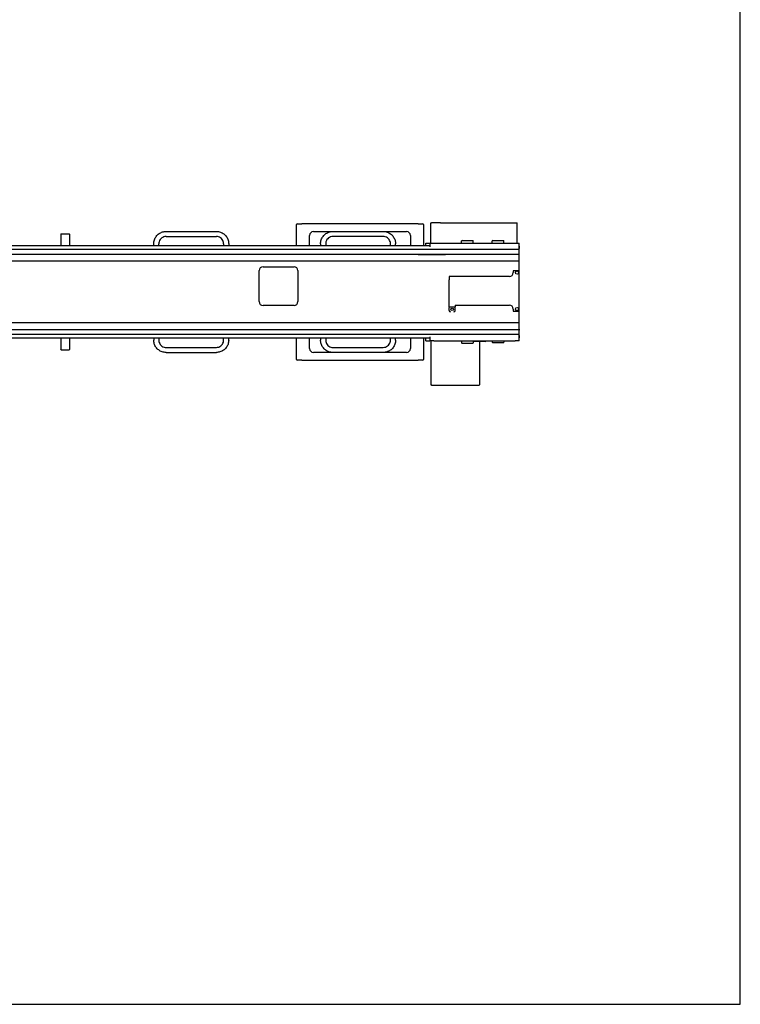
# Model space of a CAD drawing. Header units: millimetres. Extents: x -57594 to -45714, y -4242 to 13786.
# Tile 6 of 23: x -47571 to -45714, y -4242 to -1703. Entities that reach past the tile are written whole.
import ezdxf

# ---------------------------------------------------------------- set-up
doc = ezdxf.new("R2010")
doc.units = ezdxf.units.MM
doc.header["$LTSCALE"] = 50

msp = doc.modelspace()

# ---------------------------------------------------------------- linework, layer by layer
at = {"color": 253}
for p, q in [((-46858.034, -2286.116), (-46858.034, -2231.016)), ((-46856.034, -2229.016), (-46844.034, -2229.016)), ((-46544.034, -2229.016), (-46844.034, -2229.016)), ((-46544.034, -2229.016), (-46532.034, -2229.016)), ((-46530.034, -2231.016), (-46530.034, -2286.116)), ((-46511.034, -2226.716), (-46510.086, -2226.716)), ((-46511.034, -2278.716), (-46511.034, -2226.716)), ((-46486.326, -2226.716), (-46510.086, -2226.716)), ((-46486.326, -2226.716), (-46289.034, -2226.716)), ((-46289.034, -2278.716), (-46289.034, -2226.716)), ((-47464.23, -2254.516), (-47465.23, -2255.516)), ((-47443.23, -2255.516), (-47465.23, -2255.516)), ((-47465.23, -2255.516), (-47465.23, -2286.116)), ((-47464.23, -2254.516), (-47444.23, -2254.516)), ((-47444.23, -2254.516), (-47443.23, -2255.516)), ((-47443.23, -2255.516), (-47443.23, -2286.116)), ((-47194.034, -2248.716), (-47064.034, -2248.716)), ((-46824.034, -2286.116), (-46824.034, -2259.016)), ((-46814.034, -2249.016), (-46574.034, -2249.016)), ((-46564.034, -2259.016), (-46564.034, -2286.116)), ((-47225.534, -2286.116), (-47225.534, -2280.216)), ((-47212.534, -2286.116), (-47212.534, -2280.216)), ((-47194.034, -2261.716), (-47064.034, -2261.716)), ((-47045.534, -2280.216), (-47045.534, -2286.116)), ((-47032.534, -2280.216), (-47032.534, -2286.116)), ((-46795.534, -2280.216), (-46795.534, -2286.116)), ((-46782.534, -2280.216), (-46782.534, -2286.116)), ((-46634.034, -2261.716), (-46764.034, -2261.716)), ((-46615.534, -2286.116), (-46615.534, -2280.216)), ((-46602.534, -2286.116), (-46602.534, -2280.216)), ((-46524.034, -2286.116), (-46524.034, -2278.716)), ((-46524.034, -2278.716), (-46514.034, -2278.716)), ((-46514.034, -2278.716), (-46504.034, -2278.716)), ((-46514.034, -2278.716), (-46514.034, -2286.116)), ((-46504.034, -2278.716), (-46294.034, -2278.716)), ((-46430.534, -2271.716), (-46432.034, -2273.216)), ((-46432.034, -2278.716), (-46432.034, -2273.216)), ((-46430.534, -2271.716), (-46403.534, -2271.716)), ((-46403.534, -2271.716), (-46402.034, -2273.216)), ((-46402.034, -2278.716), (-46402.034, -2273.216)), ((-46351.534, -2271.716), (-46353.034, -2273.216)), ((-46353.034, -2278.716), (-46353.034, -2273.216)), ((-46351.534, -2271.716), (-46324.534, -2271.716)), ((-46324.534, -2271.716), (-46323.034, -2273.216)), ((-46323.034, -2278.716), (-46323.034, -2273.216)), ((-46294.034, -2278.716), (-46284.034, -2278.716)), ((-46284.034, -2278.748), (-46284.034, -2278.716)), ((-46284.034, -2281.216), (-46284.034, -2278.748)), ((-46284.034, -2501.63), (-46284.034, -2278.748)), ((-46284.034, -2286.216), (-46284.034, -2281.216)), ((-46284.034, -2295.63), (-49414.49, -2295.63)), ((-46284.034, -2307.801), (-49414.034, -2307.801)), ((-46514.034, -2286.116), (-48344.754, -2286.116)), ((-46474.034, -2308.716), (-46544.034, -2308.716)), ((-46513.984, -2286.116), (-46514.034, -2286.116)), ((-46513.984, -2286.116), (-46513.984, -2288.716)), ((-46284.034, -2286.116), (-46284.084, -2286.116)), ((-46284.084, -2288.716), (-46284.084, -2286.116)), ((-46284.034, -2286.216), (-46284.034, -2288.716)), ((-46284.034, -2288.716), (-46284.034, -2292.716)), ((-46284.034, -2292.716), (-46284.034, -2288.716)), ((-46284.034, -2295.53), (-46284.034, -2292.716)), ((-46284.034, -2306.216), (-46284.034, -2292.716)), ((-46284.034, -2325.716), (-49414.034, -2325.716)), ((-46284.034, -2349.849), (-46284.034, -2320.666)), ((-46954.034, -2429.716), (-46954.034, -2349.716)), ((-46944.034, -2339.716), (-46864.034, -2339.716)), ((-46854.034, -2349.716), (-46854.034, -2429.716)), ((-46299.034, -2349.849), (-46299.034, -2354.849)), ((-46284.034, -2349.849), (-46299.034, -2349.849)), ((-46284.034, -2370.716), (-46284.034, -2349.849)), ((-46309.034, -2364.849), (-46464.034, -2364.849)), ((-46464.034, -2364.849), (-46464.034, -2373.216)), ((-46464.034, -2438.716), (-46464.034, -2373.216)), ((-46864.034, -2439.716), (-46944.034, -2439.716)), ((-46464.034, -2442.716), (-46464.034, -2438.716)), ((-46464.034, -2442.716), (-46449.034, -2442.716)), ((-46464.034, -2442.716), (-46464.034, -2444.716)), ((-46464.034, -2452.716), (-46464.034, -2444.716)), ((-46449.034, -2438.716), (-46309.024, -2438.849)), ((-46449.034, -2438.716), (-46449.034, -2442.716)), ((-46449.034, -2444.716), (-46449.034, -2442.716)), ((-46449.034, -2452.716), (-46449.034, -2444.716)), ((-46299.034, -2448.849), (-46299.034, -2453.849)), ((-46299.034, -2453.849), (-46284.034, -2453.849)), ((-46284.034, -2453.849), (-46284.034, -2438.716)), ((-49414.034, -2483.716), (-46284.034, -2483.716)), ((-49414.49, -2513.801), (-46284.034, -2513.801)), ((-49414.034, -2501.63), (-46284.034, -2501.63)), ((-46284.034, -2500.716), (-46284.034, -2503.216)), ((-46284.034, -2516.716), (-46284.034, -2503.216)), ((-46284.034, -2516.716), (-46284.034, -2513.901)), ((-48344.754, -2523.316), (-46514.034, -2523.316)), ((-47465.23, -2523.316), (-47465.23, -2553.516)), ((-47443.23, -2523.316), (-47443.23, -2553.516)), ((-47225.534, -2523.316), (-47225.534, -2529.216)), ((-47212.534, -2523.316), (-47212.534, -2529.216)), ((-47045.534, -2529.216), (-47045.534, -2523.316)), ((-47032.534, -2529.216), (-47032.534, -2523.316)), ((-46858.034, -2578.716), (-46858.034, -2523.316)), ((-46824.034, -2550.716), (-46824.034, -2523.316)), ((-46795.534, -2523.316), (-46795.534, -2529.216)), ((-46782.534, -2523.316), (-46782.534, -2529.216)), ((-46615.534, -2529.216), (-46615.534, -2523.316)), ((-46602.534, -2529.216), (-46602.534, -2523.316)), ((-46564.034, -2523.316), (-46564.034, -2550.716)), ((-46530.034, -2523.316), (-46530.034, -2578.716)), ((-46524.034, -2530.716), (-46524.034, -2523.316)), ((-46524.034, -2530.716), (-46514.034, -2530.716)), ((-46514.034, -2523.316), (-46514.034, -2530.716)), ((-46514.034, -2523.316), (-46513.984, -2523.316)), ((-46504.034, -2530.716), (-46514.034, -2530.716)), ((-46513.984, -2520.716), (-46513.984, -2523.316)), ((-46510.534, -2643.716), (-46510.534, -2530.716)), ((-46504.034, -2530.716), (-46294.034, -2530.716)), ((-46432.034, -2530.716), (-46432.034, -2536.216)), ((-46430.534, -2537.716), (-46432.034, -2536.216)), ((-46403.534, -2537.716), (-46430.534, -2537.716)), ((-46403.534, -2537.716), (-46402.034, -2536.216)), ((-46402.034, -2530.716), (-46402.034, -2536.216)), ((-46371.034, -2532.716), (-46402.034, -2532.716)), ((-46385.534, -2643.716), (-46385.534, -2532.716)), ((-46371.034, -2532.716), (-46369.034, -2530.716)), ((-46353.034, -2530.716), (-46353.034, -2534.216)), ((-46351.534, -2535.716), (-46353.034, -2534.216)), ((-46324.534, -2535.716), (-46351.534, -2535.716)), ((-46324.534, -2535.716), (-46323.034, -2534.216)), ((-46323.034, -2530.716), (-46323.034, -2534.216)), ((-46284.034, -2530.716), (-46294.034, -2530.716)), ((-46284.084, -2523.316), (-46284.084, -2520.716)), ((-46284.084, -2523.316), (-46284.034, -2523.316)), ((-46284.034, -2516.716), (-46284.034, -2520.716)), ((-46284.034, -2520.716), (-46284.034, -2516.716)), ((-46284.034, -2520.716), (-46284.034, -2523.216)), ((-46284.034, -2528.216), (-46284.034, -2523.216)), ((-46284.034, -2530.684), (-46284.034, -2528.216)), ((-46284.034, -2530.716), (-46284.034, -2530.684)), ((-47464.23, -2554.516), (-47465.23, -2553.516)), ((-47444.23, -2554.516), (-47464.23, -2554.516)), ((-47444.23, -2554.516), (-47443.23, -2553.516)), ((-47194.034, -2547.716), (-47064.034, -2547.716)), ((-47194.034, -2560.716), (-47064.034, -2560.716)), ((-46574.034, -2560.716), (-46814.034, -2560.716)), ((-46764.034, -2547.716), (-46634.034, -2547.716)), ((-46844.034, -2580.716), (-46856.034, -2580.716)), ((-46844.034, -2580.716), (-46544.034, -2580.716)), ((-46532.034, -2580.716), (-46544.034, -2580.716)), ((-46508.534, -2645.716), (-46510.534, -2643.716)), ((-46387.534, -2645.716), (-46508.534, -2645.716)), ((-46387.534, -2645.716), (-46385.534, -2643.716))]:
    msp.add_line(p, q, dxfattribs=at)
msp.add_lwpolyline([(-45713.773, -4241.894), (-45713.773, -41.894), (-51653.773, -41.894), (-51653.773, -4241.894)], close=True)
for centre, radius in [((-46289.034, -2354.849), 4.2), ((-46456.534, -2449.716), 3.2), ((-46289.034, -2448.849), 4.2)]:
    msp.add_circle(centre, radius, dxfattribs=at)
for centre, radius, start, end in [((-46856.034, -2231.016), 2, 90, 180), ((-46532.034, -2231.016), 2, 0, 90), ((-46814.034, -2259.016), 10, 90, 180), ((-46574.034, -2259.016), 10, 0, 90), ((-46944.034, -2349.716), 10, 90, 180), ((-46864.034, -2349.716), 10, 0, 90), ((-46309.034, -2354.849), 10, 270, 0), ((-46944.034, -2429.716), 10, 180, 270), ((-46864.034, -2429.716), 10, 270, 0), ((-46461.034, -2452.716), 3, 180, 270), ((-46452.034, -2452.716), 3, 270, 0), ((-46309.034, -2448.849), 10, 0, 90), ((-46814.034, -2550.716), 10, 180, 270), ((-46574.034, -2550.716), 10, 270, 0), ((-46856.034, -2578.716), 2, 180, 270), ((-46532.034, -2578.716), 2, 270, 0)]:
    msp.add_arc(centre, radius, start, end, dxfattribs=at)
for points, knots in [([(-47225.534, -2280.216), (-47225.534, -2276.811), (-47224.967, -2273.362), (-47222.808, -2266.968), (-47221.207, -2263.936), (-47217.183, -2258.592), (-47214.708, -2256.215), (-47209.205, -2252.408), (-47206.109, -2250.93), (-47200.034, -2249.149), (-47197.019, -2248.716), (-47194.034, -2248.716)], [0, 0, 0, 0, 1.02151794, 1.02151794, 2.02458295, 2.02458295, 3.02831041, 3.02831041, 4.0320143, 4.0320143, 4.92755684, 4.92755684, 4.92755684, 4.92755684]), ([(-47064.034, -2248.716), (-47060.629, -2248.716), (-47057.18, -2249.283), (-47050.786, -2251.442), (-47047.754, -2253.043), (-47042.41, -2257.067), (-47040.033, -2259.542), (-47036.226, -2265.044), (-47034.748, -2268.141), (-47032.967, -2274.216), (-47032.534, -2277.231), (-47032.534, -2280.216)], [0, 0, 0, 0, 1.02151794, 1.02151794, 2.02458295, 2.02458295, 3.02831041, 3.02831041, 4.0320143, 4.0320143, 4.92755684, 4.92755684, 4.92755684, 4.92755684]), ([(-46795.534, -2280.216), (-46795.534, -2276.811), (-46794.967, -2273.362), (-46792.808, -2266.968), (-46791.207, -2263.936), (-46787.183, -2258.592), (-46784.708, -2256.215), (-46779.205, -2252.408), (-46776.109, -2250.93), (-46771.417, -2249.554), (-46769.896, -2249.229), (-46768.359, -2249.016)], [0, 0, 0, 0, 1.02151794, 1.02151794, 2.02458295, 2.02458295, 3.02831041, 3.02831041, 4.0320143, 4.0320143, 4.49508046, 4.49508046, 4.49508046, 4.49508046]), ([(-46629.716, -2249.016), (-46627.755, -2249.288), (-46625.817, -2249.743), (-46620.786, -2251.442), (-46617.754, -2253.043), (-46612.41, -2257.067), (-46610.033, -2259.542), (-46606.226, -2265.044), (-46604.748, -2268.141), (-46602.967, -2274.216), (-46602.534, -2277.231), (-46602.534, -2280.216)], [0.43145581, 0.43145581, 0.43145581, 0.43145581, 1.02151794, 1.02151794, 2.02458295, 2.02458295, 3.02831041, 3.02831041, 4.0320143, 4.0320143, 4.92755684, 4.92755684, 4.92755684, 4.92755684]), ([(-47194.034, -2261.716), (-47196.034, -2261.716), (-47198.059, -2262.049), (-47201.814, -2263.317), (-47203.595, -2264.257), (-47206.733, -2266.62), (-47208.129, -2268.074), (-47210.365, -2271.306), (-47211.233, -2273.124), (-47212.28, -2276.692), (-47212.534, -2278.463), (-47212.534, -2280.216)], [0, 0, 0, 0, 0.59993913, 0.59993913, 1.1890408, 1.1890408, 1.77853153, 1.77853153, 2.36800842, 2.36800842, 2.89396195, 2.89396195, 2.89396195, 2.89396195]), ([(-47045.534, -2280.216), (-47045.534, -2278.216), (-47045.867, -2276.19), (-47047.135, -2272.435), (-47048.075, -2270.654), (-47050.438, -2267.516), (-47051.892, -2266.12), (-47055.124, -2263.884), (-47056.942, -2263.016), (-47060.51, -2261.97), (-47062.281, -2261.716), (-47064.034, -2261.716)], [0, 0, 0, 0, 0.59993913, 0.59993913, 1.1890408, 1.1890408, 1.77853153, 1.77853153, 2.36800842, 2.36800842, 2.89396195, 2.89396195, 2.89396195, 2.89396195]), ([(-46764.034, -2261.716), (-46766.034, -2261.716), (-46768.059, -2262.049), (-46771.814, -2263.317), (-46773.595, -2264.257), (-46776.733, -2266.62), (-46778.129, -2268.074), (-46780.365, -2271.306), (-46781.233, -2273.124), (-46782.28, -2276.692), (-46782.534, -2278.463), (-46782.534, -2280.216)], [0, 0, 0, 0, 0.59993913, 0.59993913, 1.1890408, 1.1890408, 1.77853153, 1.77853153, 2.36800842, 2.36800842, 2.89396195, 2.89396195, 2.89396195, 2.89396195]), ([(-46615.534, -2280.216), (-46615.534, -2278.216), (-46615.867, -2276.19), (-46617.135, -2272.435), (-46618.075, -2270.654), (-46620.438, -2267.516), (-46621.892, -2266.12), (-46625.124, -2263.884), (-46626.942, -2263.016), (-46630.51, -2261.97), (-46632.281, -2261.716), (-46634.034, -2261.716)], [0, 0, 0, 0, 0.59993913, 0.59993913, 1.1890408, 1.1890408, 1.77853153, 1.77853153, 2.36800842, 2.36800842, 2.89396195, 2.89396195, 2.89396195, 2.89396195]), ([(-47194.034, -2560.716), (-47197.439, -2560.716), (-47200.888, -2560.149), (-47207.282, -2557.99), (-47210.314, -2556.389), (-47215.657, -2552.365), (-47218.034, -2549.89), (-47221.841, -2544.387), (-47223.319, -2541.291), (-47225.101, -2535.216), (-47225.534, -2532.201), (-47225.534, -2529.216)], [0, 0, 0, 0, 1.02151794, 1.02151794, 2.02458295, 2.02458295, 3.02831041, 3.02831041, 4.0320143, 4.0320143, 4.92755684, 4.92755684, 4.92755684, 4.92755684]), ([(-47212.534, -2529.216), (-47212.534, -2531.216), (-47212.201, -2533.241), (-47210.933, -2536.996), (-47209.993, -2538.777), (-47207.629, -2541.915), (-47206.176, -2543.311), (-47202.944, -2545.547), (-47201.125, -2546.415), (-47197.558, -2547.462), (-47195.787, -2547.716), (-47194.034, -2547.716)], [0, 0, 0, 0, 0.59993913, 0.59993913, 1.1890408, 1.1890408, 1.77853153, 1.77853153, 2.36800842, 2.36800842, 2.89396195, 2.89396195, 2.89396195, 2.89396195]), ([(-47064.034, -2547.716), (-47062.034, -2547.716), (-47060.008, -2547.383), (-47056.253, -2546.115), (-47054.472, -2545.175), (-47051.334, -2542.811), (-47049.938, -2541.358), (-47047.702, -2538.126), (-47046.834, -2536.307), (-47045.788, -2532.74), (-47045.534, -2530.969), (-47045.534, -2529.216)], [0, 0, 0, 0, 0.59993913, 0.59993913, 1.1890408, 1.1890408, 1.77853153, 1.77853153, 2.36800842, 2.36800842, 2.89396195, 2.89396195, 2.89396195, 2.89396195]), ([(-47032.534, -2529.216), (-47032.534, -2532.621), (-47033.101, -2536.07), (-47035.26, -2542.464), (-47036.861, -2545.496), (-47040.885, -2550.839), (-47043.36, -2553.216), (-47048.862, -2557.023), (-47051.959, -2558.501), (-47058.034, -2560.283), (-47061.049, -2560.716), (-47064.034, -2560.716)], [0, 0, 0, 0, 1.02151794, 1.02151794, 2.02458295, 2.02458295, 3.02831041, 3.02831041, 4.0320143, 4.0320143, 4.92755684, 4.92755684, 4.92755684, 4.92755684]), ([(-46764.034, -2560.716), (-46767.439, -2560.716), (-46770.888, -2560.149), (-46777.282, -2557.99), (-46780.314, -2556.389), (-46785.657, -2552.365), (-46788.034, -2549.89), (-46791.841, -2544.387), (-46793.319, -2541.291), (-46795.101, -2535.216), (-46795.534, -2532.201), (-46795.534, -2529.216)], [0, 0, 0, 0, 1.02151794, 1.02151794, 2.02458295, 2.02458295, 3.02831041, 3.02831041, 4.0320143, 4.0320143, 4.92755684, 4.92755684, 4.92755684, 4.92755684]), ([(-46782.534, -2529.216), (-46782.534, -2531.216), (-46782.201, -2533.241), (-46780.933, -2536.996), (-46779.993, -2538.777), (-46777.629, -2541.915), (-46776.176, -2543.311), (-46772.944, -2545.547), (-46771.125, -2546.415), (-46767.558, -2547.462), (-46765.787, -2547.716), (-46764.034, -2547.716)], [0, 0, 0, 0, 0.59993913, 0.59993913, 1.1890408, 1.1890408, 1.77853153, 1.77853153, 2.36800842, 2.36800842, 2.89396195, 2.89396195, 2.89396195, 2.89396195]), ([(-46634.034, -2547.716), (-46632.034, -2547.716), (-46630.008, -2547.383), (-46626.253, -2546.115), (-46624.472, -2545.175), (-46621.334, -2542.811), (-46619.938, -2541.358), (-46617.702, -2538.126), (-46616.834, -2536.307), (-46615.788, -2532.74), (-46615.534, -2530.969), (-46615.534, -2529.216)], [0, 0, 0, 0, 0.59993913, 0.59993913, 1.1890408, 1.1890408, 1.77853153, 1.77853153, 2.36800842, 2.36800842, 2.89396195, 2.89396195, 2.89396195, 2.89396195]), ([(-46602.534, -2529.216), (-46602.534, -2532.621), (-46603.101, -2536.07), (-46605.26, -2542.464), (-46606.861, -2545.496), (-46610.885, -2550.839), (-46613.36, -2553.216), (-46618.862, -2557.023), (-46621.959, -2558.501), (-46628.034, -2560.283), (-46631.049, -2560.716), (-46634.034, -2560.716)], [0, 0, 0, 0, 1.02151794, 1.02151794, 2.02458295, 2.02458295, 3.02831041, 3.02831041, 4.0320143, 4.0320143, 4.92755684, 4.92755684, 4.92755684, 4.92755684])]:
    msp.add_open_spline(points, degree=3, knots=knots, dxfattribs=at)

doc.saveas('drawing.dxf')
